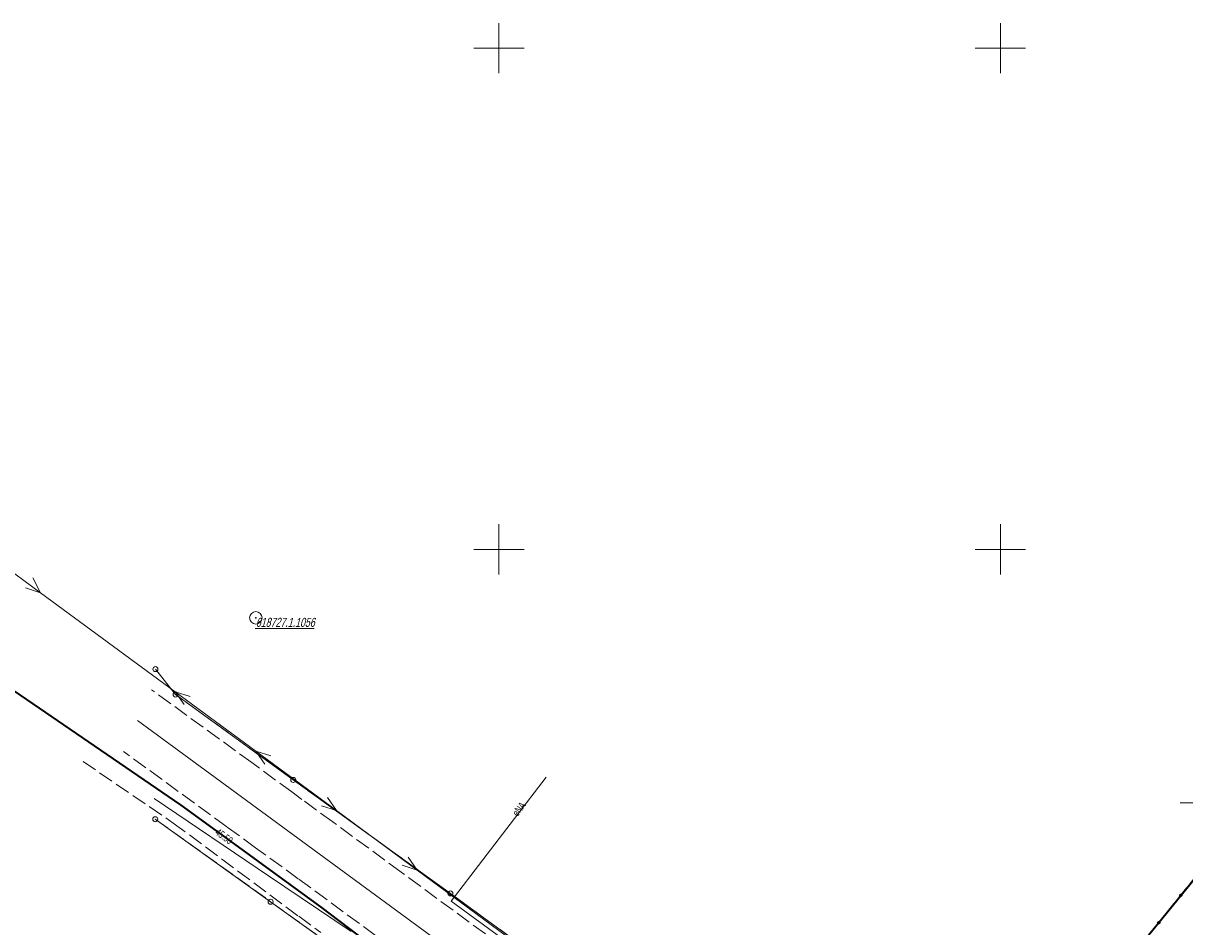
# Model space of a CAD drawing. Header units: millimetres. Extents: x 6552798 to 6553858, y 5859376 to 5860252.
# Tile 10 of 43: x 6553153 to 6553268, y 5859862 to 5859952. Entities that reach past the tile are written whole.
import ezdxf
from ezdxf.enums import TextEntityAlignment as Align

# ---------------------------------------------------------------- set-up
doc = ezdxf.new("R2010")
doc.units = ezdxf.units.MM
for name, pattern in [('1', [0]), ('1_1', [0]), ('1_OTKJ', [2, 1.5, -0.5]), ('3_SUEP_A', [0]), ('3_SULO', [0]), ('3_SUPP_P', [2, 1.5, -0.5]), ('3_SUWP', [0]), ('GDE', [0]), ('GUK', [2, 1.5, -0.5])]:
    doc.linetypes.add(name, pattern=pattern)
for name, color, linetype, lineweight in [('BANK_OSNOW_T_0', 7, 'Continuous', 18), ('BANK_OSNOW_T_1', 7, 'Continuous', 18), ('Dzialki', 7, 'GDE', 18), ('Kontury', 3, 'GUK', 18), ('OTK_L_0', 7, '1_OTKJ', 18), ('OTK_L_18', 7, '1_1', 18), ('OTO_L_0', 7, 'Continuous', 35), ('P_SUEP_L_0', 1, '3_SUPP_P', 18), ('Podzial_sekcyjny_krzyze', 7, '1', 0), ('Punkty', 7, 'Continuous', 18), ('SUEP_E_T_0', 1, 'Continuous', 0), ('SUEP_L_0', 1, '3_SUEP_A', 18), ('SUL_L_1', 7, '3_SULO', 35), ('SUTR_T_0', 30, 'Continuous', 18), ('SUWP_L_0', 5, '3_SUWP', 18), ('SUWR_T_0', 5, 'Continuous', 18)]:
    doc.layers.add(name, color=color, linetype=linetype, lineweight=lineweight)
doc.styles.get("Standard").update_dxf_attribs({"font": 'arial.ttf'})

# ---------------------------------------------------------------- blocks, each defined once
blk = doc.blocks.new('GRT')
at = {"linetype": 'Continuous'}
blk.add_circle((0, 0), 0.25, dxfattribs=at)
blk = doc.blocks.new('OSP')
at = {"linetype": 'Continuous'}
for radius in [0.625, 0.045]:
    blk.add_circle((0, 0), radius, dxfattribs=at)
blk = doc.blocks.new('4_SUPS')
at = {"linetype": 'Continuous'}
blk.add_circle((0, 0), 0.0625, dxfattribs=at)

msp = doc.modelspace()

# ---------------------------------------------------------------- linework, layer by layer
at = {"layer": 'Dzialki'}
for p, q in [((6553167.75, 5859885.52), (6553165.74, 5859888.05)), ((6553179.49, 5859877), (6553167.75, 5859885.52)), ((6553195.16, 5859865.67), (6553179.49, 5859877)), ((6553165.73, 5859873.08), (6553177.23, 5859864.84)), ((6553272.34, 5859870.89), (6553241.03, 5859832.19)), ((6553215.88, 5859850.58), (6553195.16, 5859865.67)), ((6553177.23, 5859864.84), (6553192.67, 5859853.78))]:
    msp.add_line(p, q, dxfattribs=at)
at = {"layer": 'Kontury'}
for p, q in [((6553167.75, 5859885.52), (6553165.74, 5859888.05)), ((6553179.49, 5859877), (6553167.75, 5859885.52)), ((6553195.16, 5859865.67), (6553179.49, 5859877)), ((6553165.73, 5859873.08), (6553177.23, 5859864.84)), ((6553272.34, 5859870.89), (6553241.03, 5859832.19)), ((6553215.88, 5859850.58), (6553195.16, 5859865.67)), ((6553177.23, 5859864.84), (6553192.67, 5859853.78))]:
    msp.add_line(p, q, dxfattribs=at)
at = {"layer": 'OTK_L_0', "linetype": '1_OTKJ'}
for p, q in [((6553175.352, 5859878.724), (6553165.362, 5859885.983)), ((6553172.86, 5859872.32), (6553162.56, 5859879.84)), ((6553179.342, 5859875.798), (6553175.352, 5859878.724)), ((6553180.351, 5859875.054), (6553179.342, 5859875.798)), ((6553183.42, 5859872.811), (6553180.351, 5859875.054)), ((6553175.73, 5859870.23), (6553172.86, 5859872.32)), ((6553190.232, 5859867.805), (6553183.42, 5859872.811)), ((6553179.991, 5859867.138), (6553175.73, 5859870.23)), ((6553198.647, 5859861.628), (6553190.232, 5859867.805)), ((6553189.307, 5859860.297), (6553179.991, 5859867.138))]:
    msp.add_line(p, q, dxfattribs=at)
at = {"layer": 'OTK_L_18', "linetype": '1_1'}
msp.add_line((6553163.961, 5859882.912), (6553296.727, 5859785.519), dxfattribs=at)
at = {"layer": 'OTO_L_0'}
for p, q in [((6553267.999, 5859865.477), (6553270.204, 5859868.198)), ((6553265.793, 5859862.755), (6553267.999, 5859865.477)), ((6553263.588, 5859860.034), (6553265.793, 5859862.755))]:
    msp.add_line(p, q, dxfattribs=at)
for centre in [(6553267.999, 5859865.477), (6553265.793, 5859862.755)]:
    msp.add_circle(centre, 0.085, dxfattribs=at)
at = {"layer": 'P_SUEP_L_0', "linetype": '3_SUPP_P'}
for p, q in [((6553158.521, 5859878.842), (6553167.519, 5859872.699)), ((6553167.519, 5859872.699), (6553180.032, 5859863.389)), ((6553180.032, 5859863.389), (6553182.245, 5859861.763))]:
    msp.add_line(p, q, dxfattribs=at)
at = {"layer": 'Podzial_sekcyjny_krzyze'}
for p, q in [((6553200, 5859947.5), (6553200, 5859952.5)), ((6553250, 5859947.5), (6553250, 5859952.5)), ((6553197.5, 5859950), (6553202.5, 5859950)), ((6553247.5, 5859950), (6553252.5, 5859950)), ((6553200, 5859897.5), (6553200, 5859902.5)), ((6553250, 5859897.5), (6553250, 5859902.5)), ((6553197.5, 5859900), (6553202.5, 5859900)), ((6553247.5, 5859900), (6553252.5, 5859900))]:
    msp.add_line(p, q, dxfattribs=at)
at = {"layer": 'SUEP_L_0', "linetype": '3_SUEP_A'}
for p, q in [((6553146.234, 5859901.603), (6553154.287, 5859895.674)), ((6553153.523, 5859897.168), (6553154.287, 5859895.674)), ((6553154.287, 5859895.674), (6553152.782, 5859896.161)), ((6553154.287, 5859895.674), (6553167.697, 5859885.801)), ((6553167.697, 5859885.801), (6553175.75, 5859879.872)), ((6553169.201, 5859885.315), (6553167.697, 5859885.801)), ((6553167.697, 5859885.801), (6553168.608, 5859884.509)), ((6553175.75, 5859879.872), (6553179.776, 5859876.908)), ((6553177.254, 5859879.386), (6553175.75, 5859879.872)), ((6553175.75, 5859879.872), (6553176.661, 5859878.58)), ((6553183.8, 5859873.939), (6553179.776, 5859876.908)), ((6553204.715, 5859877.265), (6553195.222, 5859864.896)), ((6553182.296, 5859874.428), (6553183.8, 5859873.939)), ((6553183.8, 5859873.939), (6553182.889, 5859875.232)), ((6553191.846, 5859868.002), (6553183.8, 5859873.939)), ((6553191.846, 5859868.002), (6553190.936, 5859869.295)), ((6553190.342, 5859868.49), (6553191.846, 5859868.002)), ((6553204.85, 5859858.406), (6553191.846, 5859868.002)), ((6553195.222, 5859864.896), (6553240.062, 5859832.208))]:
    msp.add_line(p, q, dxfattribs=at)
at = {"layer": 'SUL_L_1', "linetype": '3_SULO'}
for p, q in [((6553168.302, 5859874.491), (6553131.359, 5859899.758)), ((6553174.403, 5859870.043), (6553168.302, 5859874.491)), ((6553182.371, 5859864.234), (6553174.403, 5859870.043)), ((6553206.529, 5859845.906), (6553182.371, 5859864.234))]:
    msp.add_line(p, q, dxfattribs=at)
at = {"layer": 'SUWP_L_0', "linetype": '3_SUWP'}
for p, q in [((6553177.02, 5859867.444), (6553165.601, 5859875.159)), ((6553185.249, 5859861.884), (6553177.02, 5859867.444))]:
    msp.add_line(p, q, dxfattribs=at)
at = {"layer": 'SUWR_T_0', "linetype": 'Continuous', "lineweight": 0}
msp.add_line((6553267.919, 5859874.697), (6553270.226, 5859874.697), dxfattribs=at)

# ---------------------------------------------------------------- block references
at = {"layer": 'BANK_OSNOW_T_1'}
msp.add_blockref('OSP', (6553175.75, 5859893.17), dxfattribs=at)
at = {"layer": 'Punkty'}
for p in [(6553165.74, 5859888.05), (6553167.75, 5859885.52), (6553179.49, 5859877), (6553165.73, 5859873.08), (6553177.23, 5859864.84), (6553195.16, 5859865.67)]:
    msp.add_blockref('GRT', p, dxfattribs=at)
at = {"layer": 'SUTR_T_0', "rotation": 323.9028907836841}
msp.add_blockref('4_SUPS', (6553171.844, 5859871.909), dxfattribs=at)

# ---------------------------------------------------------------- texts
at = {"layer": 'BANK_OSNOW_T_0', "oblique": 15, "width": 0.7}
msp.add_text('%%U618727.1.1056', height=0.9, dxfattribs=at).set_placement((6553175.75, 5859893.17), align=Align.TOP_LEFT)
at = {"layer": 'SUEP_E_T_0', "lineweight": 9, "width": 0.7}
msp.add_text('eNA', height=0.75, rotation=52.99289, dxfattribs=at).set_placement((6553201.991, 5859874.092), align=Align.MIDDLE)
at = {"layer": 'SUTR_T_0', "lineweight": 9, "width": 0.7}
msp.add_text('45.50', height=0.75, rotation=323.90289, dxfattribs=at).set_placement((6553171.847, 5859871.912), align=Align.MIDDLE_LEFT)

doc.saveas('drawing.dxf')
